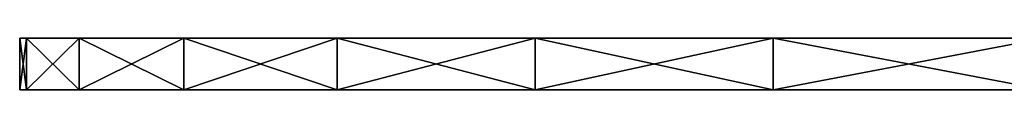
# Model space of a CAD drawing. Extents: x 2 to 502, y 1 to 119.
# Tile 1 of 76: x 2.5 to 122.59, y 0.59 to 6.89. Entities that reach past the tile are written whole.
import ezdxf

# ---------------------------------------------------------------- set-up
doc = ezdxf.new("R2010")
doc.units = 0
doc.header["$LTSCALE"] = 25.4
doc.layers.get('0').update_dxf_attribs({"color": 13, "linetype": 'CONTINUOUS'})

# ---------------------------------------------------------------- blocks, each defined once
blk = doc.blocks.new('SUNSET-A-7653_STL')
at = {"color": 253}
mesh = blk.add_polyface(dxfattribs=at)
corners = [(41.2, 6.89, 356.38), (224.13, 6.89, 365.7), (252.5, 6.89, 362.5), (22.51, 6.89, 392.01), (197.18, 6.89, 375.13), (173.01, 6.89, 390.32), (152.82, 6.89, 410.51), (9.76, 6.89, 430.17), (137.63, 6.89, 434.68), (3.31, 6.89, 469.88), (128.2, 6.89, 461.63), (125, 6.89, 490), (2.5, 6.89, 490), (3.31, 6.89, 510.12), (128.2, 6.89, 518.37), (9.76, 6.89, 549.83), (137.63, 6.89, 545.32), (152.82, 6.89, 569.49), (22.51, 6.89, 587.99), (173.01, 6.89, 589.68), (41.2, 6.89, 623.62), (197.18, 6.89, 604.87), (224.13, 6.89, 614.3), (252.5, 6.89, 617.5), (202.49, 6.89, 245.05), (282.63, 6.89, 241.82), (242.43, 6.89, 240.2), (322.05, 6.89, 249.87), (163.85, 6.89, 256.25), (359.67, 6.89, 264.14), (127.5, 6.89, 273.49), (394.52, 6.89, 284.25), (94.39, 6.89, 296.35), (425.68, 6.89, 309.7), (65.37, 6.89, 324.22), (452.36, 6.89, 339.81), (473.86, 6.89, 373.82), (280.87, 6.89, 365.7), (307.82, 6.89, 375.13), (489.63, 6.89, 410.83), (331.99, 6.89, 390.32), (352.18, 6.89, 410.51), (367.37, 6.89, 434.68), (499.26, 6.89, 449.9), (376.8, 6.89, 461.63), (502.5, 6.89, 490), (380, 6.89, 490), (376.8, 6.89, 518.37), (499.26, 6.89, 530.1), (367.37, 6.89, 545.32), (489.63, 6.89, 569.17), (352.18, 6.89, 569.49), (473.86, 6.89, 606.18), (331.99, 6.89, 589.68), (307.82, 6.89, 604.87), (280.87, 6.89, 614.3), (452.36, 6.89, 640.19), (65.37, 6.89, 655.78), (425.68, 6.89, 670.3), (94.39, 6.89, 683.65), (394.52, 6.89, 695.75), (127.5, 6.89, 706.51), (359.67, 6.89, 715.86), (163.85, 6.89, 723.75), (322.05, 6.89, 730.13), (202.49, 6.89, 734.95), (282.63, 6.89, 738.18), (242.43, 6.89, 739.8)]
mesh.append_faces([[corners[k] for k in face] for face in [(24, 25, 26), (66, 65, 67)]], dxfattribs={"vtx0": -1, "color": 253})
mesh.append_faces([[corners[k] for k in face] for face in [(1, 3, 4), (4, 3, 5), (5, 3, 6), (6, 7, 8), (8, 9, 10), (10, 9, 11), (11, 13, 14), (14, 15, 16), (16, 15, 17), (17, 18, 19), (19, 20, 21), (21, 20, 22), (22, 20, 23), (25, 24, 27), (27, 28, 29), (29, 30, 31), (31, 32, 33), (33, 34, 35), (35, 2, 36), (36, 38, 39), (39, 42, 43), (43, 44, 45), (45, 47, 48), (48, 49, 50), (50, 51, 52), (52, 55, 56), (56, 57, 58), (58, 59, 60), (60, 61, 62), (62, 63, 64), (64, 65, 66)]], dxfattribs={"vtx0": -1, "vtx1": -1, "color": 253})
mesh.append_faces([[corners[k] for k in face] for face in [(35, 0, 2), (56, 23, 20)]], dxfattribs={"vtx0": -1, "vtx1": -1, "vtx2": -1, "color": 253})
mesh.append_faces([[corners[k] for k in face] for face in [(0, 1, 2), (1, 0, 3), (6, 3, 7), (8, 7, 9), (11, 9, 12), (11, 12, 13), (14, 13, 15), (17, 15, 18), (19, 18, 20), (27, 24, 28), (29, 28, 30), (31, 30, 32), (33, 32, 34), (35, 34, 0), (36, 2, 37), (36, 37, 38), (39, 38, 40), (39, 40, 41), (39, 41, 42), (43, 42, 44), (45, 44, 46), (45, 46, 47), (48, 47, 49), (50, 49, 51), (52, 51, 53), (52, 53, 54), (52, 54, 55), (56, 55, 23), (56, 20, 57), (58, 57, 59), (60, 59, 61), (62, 61, 63), (64, 63, 65)]], dxfattribs={"vtx0": -1, "vtx2": -1, "color": 253})
at = {"color": 29}
mesh = blk.add_polyface(dxfattribs=at)
corners = [(3.31, 6.89, 510.12), (2.5, 0.59, 490), (3.31, 0.59, 510.12), (2.5, 6.89, 490)]
mesh.append_faces([[corners[k] for k in face] for face in [(0, 1, 2), (1, 0, 3)]], dxfattribs={"vtx0": -1, "color": 29})
mesh = blk.add_polyface(dxfattribs=at)
corners = [(2.5, 6.89, 490), (3.31, 0.59, 469.88), (2.5, 0.59, 490), (3.31, 6.89, 469.88)]
mesh.append_faces([[corners[k] for k in face] for face in [(0, 1, 2), (1, 0, 3)]], dxfattribs={"vtx0": -1, "color": 29})
mesh = blk.add_polyface(dxfattribs=at)
corners = [(3.31, 6.89, 469.88), (9.76, 0.59, 430.17), (3.31, 0.59, 469.88), (9.76, 6.89, 430.17)]
mesh.append_faces([[corners[k] for k in face] for face in [(0, 1, 2), (1, 0, 3)]], dxfattribs={"vtx0": -1, "color": 29})
mesh = blk.add_polyface(dxfattribs=at)
corners = [(9.76, 6.89, 549.83), (3.31, 0.59, 510.12), (9.76, 0.59, 549.83), (3.31, 6.89, 510.12)]
mesh.append_faces([[corners[k] for k in face] for face in [(0, 1, 2), (1, 0, 3)]], dxfattribs={"vtx0": -1, "color": 29})
mesh = blk.add_polyface(dxfattribs=at)
corners = [(9.76, 6.89, 430.17), (22.51, 0.59, 392.01), (9.76, 0.59, 430.17), (22.51, 6.89, 392.01)]
mesh.append_faces([[corners[k] for k in face] for face in [(0, 1, 2), (1, 0, 3)]], dxfattribs={"vtx0": -1, "color": 29})
mesh = blk.add_polyface(dxfattribs=at)
corners = [(22.51, 6.89, 587.99), (9.76, 0.59, 549.83), (22.51, 0.59, 587.99), (9.76, 6.89, 549.83)]
mesh.append_faces([[corners[k] for k in face] for face in [(0, 1, 2), (1, 0, 3)]], dxfattribs={"vtx0": -1, "color": 29})
mesh = blk.add_polyface(dxfattribs=at)
corners = [(22.51, 6.89, 392.01), (41.2, 0.59, 356.38), (22.51, 0.59, 392.01), (41.2, 6.89, 356.38)]
mesh.append_faces([[corners[k] for k in face] for face in [(0, 1, 2), (1, 0, 3)]], dxfattribs={"vtx0": -1, "color": 29})
mesh = blk.add_polyface(dxfattribs=at)
corners = [(41.2, 6.89, 623.62), (22.51, 0.59, 587.99), (41.2, 0.59, 623.62), (22.51, 6.89, 587.99)]
mesh.append_faces([[corners[k] for k in face] for face in [(0, 1, 2), (1, 0, 3)]], dxfattribs={"vtx0": -1, "color": 29})
mesh = blk.add_polyface(dxfattribs=at)
corners = [(41.2, 6.89, 356.38), (65.37, 0.59, 324.22), (41.2, 0.59, 356.38), (65.37, 6.89, 324.22)]
mesh.append_faces([[corners[k] for k in face] for face in [(0, 1, 2), (1, 0, 3)]], dxfattribs={"vtx0": -1, "color": 29})
mesh = blk.add_polyface(dxfattribs=at)
corners = [(65.37, 6.89, 655.78), (41.2, 0.59, 623.62), (65.37, 0.59, 655.78), (41.2, 6.89, 623.62)]
mesh.append_faces([[corners[k] for k in face] for face in [(0, 1, 2), (1, 0, 3)]], dxfattribs={"vtx0": -1, "color": 29})
mesh = blk.add_polyface(dxfattribs=at)
corners = [(94.39, 6.89, 296.35), (65.37, 0.59, 324.22), (65.37, 6.89, 324.22), (94.39, 0.59, 296.35)]
mesh.append_faces([[corners[k] for k in face] for face in [(0, 1, 2), (1, 0, 3)]], dxfattribs={"vtx0": -1, "color": 29})
mesh = blk.add_polyface(dxfattribs=at)
corners = [(94.39, 0.59, 683.65), (65.37, 6.89, 655.78), (65.37, 0.59, 655.78), (94.39, 6.89, 683.65)]
mesh.append_faces([[corners[k] for k in face] for face in [(0, 1, 2), (1, 0, 3)]], dxfattribs={"vtx0": -1, "color": 29})
mesh = blk.add_polyface(dxfattribs=at)
corners = [(127.5, 6.89, 273.49), (94.39, 0.59, 296.35), (94.39, 6.89, 296.35), (127.5, 0.59, 273.49)]
mesh.append_faces([[corners[k] for k in face] for face in [(0, 1, 2), (1, 0, 3)]], dxfattribs={"vtx0": -1, "color": 29})
mesh = blk.add_polyface(dxfattribs=at)
corners = [(127.5, 0.59, 706.51), (94.39, 6.89, 683.65), (94.39, 0.59, 683.65), (127.5, 6.89, 706.51)]
mesh.append_faces([[corners[k] for k in face] for face in [(0, 1, 2), (1, 0, 3)]], dxfattribs={"vtx0": -1, "color": 29})
at = {"color": 253}
mesh = blk.add_polyface(dxfattribs=at)
corners = [(282.63, 0.59, 241.82), (202.49, 0.59, 245.05), (242.43, 0.59, 240.2), (322.05, 0.59, 249.87), (163.85, 0.59, 256.25), (359.67, 0.59, 264.14), (127.5, 0.59, 273.49), (394.52, 0.59, 284.25), (94.39, 0.59, 296.35), (425.68, 0.59, 309.7), (65.37, 0.59, 324.22), (452.36, 0.59, 339.81), (41.2, 0.59, 356.38), (252.5, 0.59, 362.5), (473.86, 0.59, 373.82), (280.87, 0.59, 365.7), (307.82, 0.59, 375.13), (489.63, 0.59, 410.83), (331.99, 0.59, 390.32), (352.18, 0.59, 410.51), (367.37, 0.59, 434.68), (499.26, 0.59, 449.9), (376.8, 0.59, 461.63), (502.5, 0.59, 490), (380, 0.59, 490), (499.26, 0.59, 530.1), (376.8, 0.59, 518.37), (367.37, 0.59, 545.32), (489.63, 0.59, 569.17), (352.18, 0.59, 569.49), (473.86, 0.59, 606.18), (331.99, 0.59, 589.68), (307.82, 0.59, 604.87), (280.87, 0.59, 614.3), (452.36, 0.59, 640.19), (252.5, 0.59, 617.5), (41.2, 0.59, 623.62), (65.37, 0.59, 655.78), (425.68, 0.59, 670.3), (94.39, 0.59, 683.65), (394.52, 0.59, 695.75), (127.5, 0.59, 706.51), (359.67, 0.59, 715.86), (163.85, 0.59, 723.75), (322.05, 0.59, 730.13), (202.49, 0.59, 734.95), (282.63, 0.59, 738.18), (242.43, 0.59, 739.8), (224.13, 0.59, 365.7), (22.51, 0.59, 392.01), (197.18, 0.59, 375.13), (173.01, 0.59, 390.32), (152.82, 0.59, 410.51), (9.76, 0.59, 430.17), (137.63, 0.59, 434.68), (3.31, 0.59, 469.88), (128.2, 0.59, 461.63), (125, 0.59, 490), (2.5, 0.59, 490), (128.2, 0.59, 518.37), (3.31, 0.59, 510.12), (9.76, 0.59, 549.83), (137.63, 0.59, 545.32), (152.82, 0.59, 569.49), (22.51, 0.59, 587.99), (173.01, 0.59, 589.68), (197.18, 0.59, 604.87), (224.13, 0.59, 614.3)]
mesh.append_faces([[corners[k] for k in face] for face in [(0, 1, 2), (45, 46, 47)]], dxfattribs={"vtx0": -1, "color": 253})
mesh.append_faces([[corners[k] for k in face] for face in [(1, 3, 4), (4, 5, 6), (6, 7, 8), (8, 9, 10), (10, 11, 12), (13, 14, 15), (15, 14, 16), (16, 17, 18), (18, 17, 19), (19, 17, 20), (20, 21, 22), (22, 23, 24), (24, 25, 26), (26, 25, 27), (27, 28, 29), (29, 30, 31), (31, 30, 32), (32, 30, 33), (33, 34, 35), (36, 34, 37), (37, 38, 39), (39, 40, 41), (41, 42, 43), (43, 44, 45), (12, 48, 49), (48, 12, 13), (49, 52, 53), (53, 54, 55), (55, 57, 58), (58, 59, 60), (60, 59, 61), (61, 63, 64), (64, 65, 36)]], dxfattribs={"vtx0": -1, "vtx1": -1, "color": 253})
mesh.append_faces([[corners[k] for k in face] for face in [(12, 11, 13), (35, 34, 36)]], dxfattribs={"vtx0": -1, "vtx1": -1, "vtx2": -1, "color": 253})
mesh.append_faces([[corners[k] for k in face] for face in [(1, 0, 3), (4, 3, 5), (6, 5, 7), (8, 7, 9), (10, 9, 11), (13, 11, 14), (16, 14, 17), (20, 17, 21), (22, 21, 23), (24, 23, 25), (27, 25, 28), (29, 28, 30), (33, 30, 34), (37, 34, 38), (39, 38, 40), (41, 40, 42), (43, 42, 44), (45, 44, 46), (49, 48, 50), (49, 50, 51), (49, 51, 52), (53, 52, 54), (55, 54, 56), (55, 56, 57), (58, 57, 59), (61, 59, 62), (61, 62, 63), (64, 63, 65), (36, 65, 66), (36, 66, 67), (36, 67, 35)]], dxfattribs={"vtx0": -1, "vtx2": -1, "color": 253})

msp = doc.modelspace()

# ---------------------------------------------------------------- block references
at = {"color": 0}
msp.add_blockref('SUNSET-A-7653_STL', (0, 0), dxfattribs=at)

doc.saveas('drawing.dxf')
